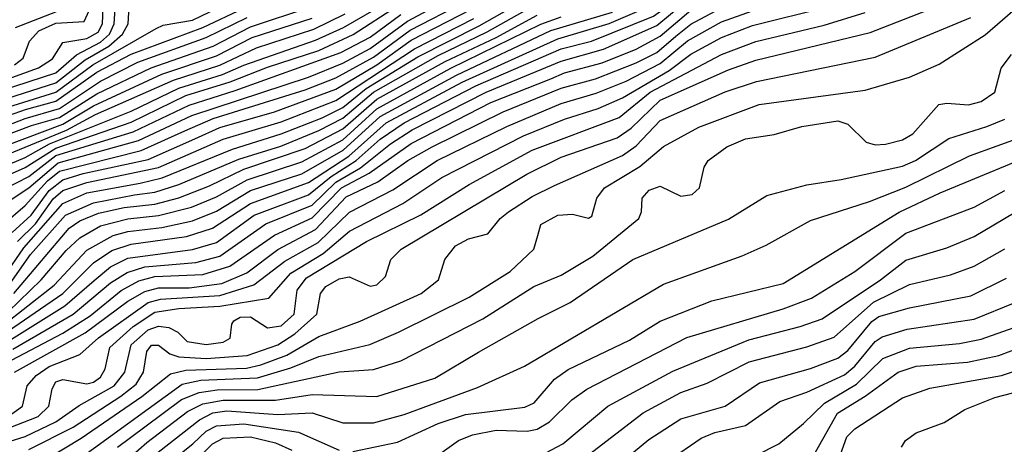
# Model space of a CAD drawing. Extents: x 997026 to 1115308, y 536381 to 619039.
# Tile 180 of 256: x 1030809 to 1033693, y 565023 to 566267. Entities that reach past the tile are written whole.
import ezdxf

# ---------------------------------------------------------------- set-up
doc = ezdxf.new("R2010")
doc.units = 0

msp = doc.modelspace()

# ---------------------------------------------------------------- linework, layer by layer
at = {"layer": '0CON20XD'}
for points in [[(1030796.5, 566245), (1030954.1, 566305.9), (1031105, 566433.5), (1031405, 566572.7), (1031581.2, 566675), (1031655, 566704), (1031870.6, 566769.4), (1031985, 566823.8), (1032092.5, 566895), (1032175, 566932.9), (1032413, 567047), (1032567.9, 567155), (1032817.9, 567315), (1033035, 567403.6), (1033095, 567451.1), (1033174.4, 567495), (1033245, 567545.7), (1033382.8, 567615), (1033448, 567655), (1033507.3, 567702.7), (1033564.3, 567765.7), (1033648.3, 567871.7), (1033801.7, 568028.3)], [(1030757.1, 565342.9), (1030934.8, 565465.2), (1031025, 565554.9), (1031078.8, 565591.2), (1031135, 565610.1), (1031297.8, 565632.2), (1031373.6, 565656.4), (1031485, 565729.4), (1031655, 565790.1), (1031772.6, 565867.4), (1031882.7, 565965), (1032105, 566084.6), (1032385, 566211.7), (1032535.9, 566255.9), (1032665, 566311.7), (1032795, 566394.4), (1032885, 566475.1), (1033135.9, 566604.1), (1033315, 566751.9), (1033465, 566844.3), (1033625, 566918.2), (1033725, 566976)], [(1030768.7, 565321.3), (1030941.3, 565428.7), (1031026.9, 565503.1), (1031075, 565543.1), (1031125, 565568.3), (1031315, 565593.9), (1031385, 565615.1), (1031495.1, 565694.9), (1031655, 565754.4), (1031721.5, 565808.5), (1031794.7, 565855), (1031865, 565917.6), (1031935, 565965.2), (1032145, 566073.5), (1032395, 566181.6), (1032484.1, 566205), (1032665, 566278.1), (1032885, 566434.9), (1033169.3, 566570.7), (1033348.4, 566715), (1033505, 566814), (1033675, 566899.9), (1033735, 566937.3)], [(1030788.3, 565301.7), (1030965.3, 565404.7), (1031075, 565496.5), (1031123.1, 565526.9), (1031175, 565543.7), (1031324.4, 565555.6), (1031395.2, 565574.8), (1031530.2, 565669.8), (1031665, 565724.4), (1031735, 565791), (1031806.7, 565833.3), (1031895, 565903.4), (1031958.8, 565945), (1032174.8, 566055), (1032395, 566146), (1032519.2, 566180.8), (1032675, 566250.1), (1032755, 566316.9), (1032885, 566394.5), (1033125, 566493.3), (1033217.9, 566542.1), (1033355, 566656.2), (1033483.5, 566745), (1033745.8, 566895)], [(1030691.9, 565808.1), (1030825, 565863.9), (1030895.9, 565904.1), (1031135, 565999.4), (1031275, 566067), (1031403.2, 566106.8), (1031465, 566134.6), (1031675, 566207.3), (1031757.6, 566245), (1031982.6, 566375)], [(1030757.4, 565722.6), (1030835, 565774.7), (1030921.5, 565848.5), (1031156.9, 565913.1), (1031313.1, 565986.9), (1031655, 566099.5), (1031755, 566140.1), (1031835, 566183.1), (1031945, 566263.5), (1032095, 566343.8)], [(1030835, 565007.9), (1030965, 565074), (1031105, 565164.5), (1031150, 565200), (1031171.6, 565235), (1031181.4, 565295), (1031195, 565313.9), (1031215, 565313.5), (1031248.9, 565288.9), (1031275, 565279.3), (1031355.2, 565274.8), (1031475, 565283.9), (1031565, 565314.4), (1031615, 565347.2), (1031679.5, 565405), (1031690, 565465), (1031705, 565485.7), (1031745, 565507.8), (1031773.8, 565513.8), (1031835, 565486.8), (1031855, 565490.4), (1031880, 565515), (1031896.2, 565565), (1031926.1, 565595), (1032294.5, 565814.5), (1032395, 565864.8), (1032558.6, 565921.4), (1032600.2, 565949.8), (1032685, 566032), (1032885, 566120.9), (1032965, 566148.4), (1033300.5, 566229.5), (1033575, 566338.1)], [(1030556.7, 565943.3), (1030915, 566055.5), (1031022.9, 566135), (1031208, 566242), (1031229, 566251), (1031315, 566266.1), (1031416.3, 566315)], [(1030755, 566060.3), (1030915, 566111.7), (1030975.3, 566164.7), (1031045, 566201.2), (1031071.3, 566225), (1031085.1, 566255), (1031089.1, 566315)], [(1030761.2, 565668.8), (1030825, 565723.4), (1030889.8, 565795), (1030925, 565823.5), (1031165, 565884.6), (1031292.2, 565942.2), (1031375, 565977.8), (1031645, 566062), (1031735, 566096.9), (1031845, 566157.5), (1031953, 566237), (1032111.6, 566318.4)], [(1030762.9, 565515), (1030821.2, 565598.8), (1030935, 565729.4), (1031005, 565759.9), (1031161.2, 565788.8), (1031226.2, 565803.8), (1031431.6, 565888.4), (1031575, 565932.9), (1031695, 565980.2), (1031755, 566010.2), (1031823.7, 566066.3), (1031975, 566158.2), (1032155, 566249), (1032304.7, 566335.3)], [(1030793, 566135), (1030818.4, 566155), (1030837.5, 566205), (1030865.2, 566235), (1030915, 566257.2), (1030997.4, 566262.6), (1031025.6, 566325)], [(1030974.6, 564975.4), (1031285, 565200), (1031339.1, 565210.9), (1031505, 565217.9), (1031602.7, 565247.3), (1031685, 565280.3), (1031834.3, 565315.7), (1031918.2, 565351.8), (1032125.4, 565455), (1032245, 565529.8), (1032314.6, 565595), (1032326.9, 565635), (1032335, 565667.1), (1032385, 565694.7), (1032427.7, 565697.7), (1032475, 565685.7), (1032485, 565691.4), (1032498.9, 565745), (1032521.8, 565775), (1032625, 565836.9), (1032695, 565895.7), (1032797.8, 565952.2), (1032975, 566019), (1033285, 566061.1), (1033415, 566099.5), (1033502.4, 566137.6), (1033637.2, 566222.8), (1033738.9, 566311.1)], [(1030559.7, 565910.3), (1030825.9, 566004.1), (1030915, 566028.8), (1031035, 566113.3), (1031135, 566166.6), (1031345, 566244.1), (1031465, 566301)], [(1030646.4, 565883.6), (1030842.8, 565957.2), (1030925, 565981.1), (1031035, 566050.5), (1031193.4, 566126.6), (1031375, 566189.8), (1031485, 566246.3), (1031661.2, 566305)], [(1030669.4, 565830.6), (1030945.9, 565944.1), (1031030.7, 565989.3), (1031259.5, 566090.5), (1031395, 566134), (1031501.9, 566185), (1031670.2, 566239.8), (1031762.2, 566285)], [(1030702.3, 566015), (1030915, 566082.9), (1031000.6, 566149.4), (1031070.1, 566189.9), (1031109.8, 566225), (1031126.8, 566255), (1031129.7, 566305)], [(1030709.5, 565230.5), (1030935, 565348.8), (1031015, 565399.5), (1031106, 565474), (1031158.1, 565501.9), (1031205, 565515.1), (1031345, 565520.6), (1031424.6, 565545.4), (1031555, 565636.3), (1031665, 565686.6), (1031751.8, 565775), (1031832.4, 565817.6), (1031955, 565904.3), (1032189.1, 566025), (1032365, 566094.5), (1032405, 566111.5), (1032515, 566141.2), (1032615, 566180.7), (1032685, 566219.4), (1032775, 566295.1)], [(1030725, 565790.8), (1030825, 565834), (1030915, 565891.3), (1031135, 565967.6), (1031295, 566045.1), (1031424.9, 566084.9), (1031535, 566128.5), (1031685, 566177.4), (1031786, 566224), (1031915, 566308.2)], [(1030732, 565755), (1030835, 565808.4), (1030915, 565869.4), (1031141.4, 565938.6), (1031305, 566017.1), (1031440.1, 566060.1), (1031749, 566171), (1031835, 566216.6), (1031925, 566282.7)], [(1030755, 565062.5), (1030862.9, 565105), (1030893.7, 565135), (1030903.7, 565186.3), (1030915, 565206.2), (1030935, 565213.5), (1031005, 565200.6), (1031025, 565205.9), (1031045, 565220.4), (1031059, 565245), (1031073.1, 565306.9), (1031141.2, 565368.8), (1031205, 565410.1), (1031275, 565421.2), (1031395, 565428.1), (1031538.6, 565451.4), (1031602.7, 565525), (1031697.7, 565582.3), (1031775, 565648), (1031931.2, 565728.8), (1032045.1, 565804.9), (1032285, 565926.7), (1032405, 565976.1), (1032502.9, 566007.1), (1032575, 566038.5), (1032711.1, 566118.9), (1032775, 566166.3), (1032865, 566215.6), (1032955, 566250.3), (1033175, 566305.4)], [(1030755, 565368.1), (1030910, 565490), (1031005, 565592.2), (1031082.5, 565635), (1031125, 565647.2), (1031225, 565658.5), (1031315, 565678.4), (1031385, 565706.8), (1031485, 565767.5), (1031635, 565815.4), (1031756.6, 565885), (1031865, 565983.6), (1032087.9, 566105), (1032365, 566235.5), (1032545, 566289.6)], [(1030765, 565027.5), (1030825, 565046.5), (1030915, 565089.4), (1030983, 565137), (1031085.2, 565195), (1031116.6, 565235), (1031135.1, 565315), (1031185, 565358.7), (1031215, 565369.1), (1031245.5, 565365.5), (1031271.8, 565351.8), (1031299.1, 565325), (1031355, 565316), (1031405, 565322.7), (1031425, 565334.5), (1031430, 565375), (1031435.6, 565385), (1031455, 565395.9), (1031485, 565396.7), (1031534.8, 565364.8), (1031575, 565370.7), (1031612.5, 565405), (1031621.4, 565475), (1031649.2, 565510.8), (1031825, 565617.3), (1031984.1, 565695.9), (1032125, 565784.2), (1032309.7, 565885), (1032565, 565981.3), (1032655.1, 566055), (1032864.4, 566165.6), (1032965, 566203.8), (1033165, 566251.3), (1033285, 566288.6)], [(1030773.6, 565485), (1030840.8, 565579.2), (1030942.6, 565695), (1031025, 565731.3), (1031145, 565754.4), (1031205, 565762.3), (1031275, 565784.3), (1031451.1, 565858.9), (1031573.5, 565896.5), (1031685, 565942.6), (1031755, 565979.1), (1031845, 566054.9), (1032035, 566162.8), (1032178.4, 566231.6), (1032305, 566303)], [(1030775, 566093.7), (1030863.8, 566126.2), (1030905, 566152.8), (1030935, 566200.3), (1031005, 566211.9), (1031038.7, 566231.3), (1031051.1, 566255), (1031053.2, 566305)], [(1030775, 565104.5), (1030816.5, 565135), (1030830.6, 565195), (1030857, 565225), (1030895, 565251.7), (1030985, 565286.7), (1031039.1, 565335), (1031185, 565438.6), (1031221.6, 565448.4), (1031395, 565459.8), (1031495, 565491.1), (1031585, 565559.8), (1031683.1, 565615), (1031775, 565703.3), (1031901.3, 565768.7), (1032031.9, 565855), (1032235.8, 565955), (1032395, 566022), (1032497.8, 566052.2), (1032585, 566087.5), (1032685, 566139), (1032765, 566205.3), (1032865, 566261.1), (1032955, 566293.6)], [(1030786.4, 565643.6), (1030842.3, 565695), (1030895, 565767.2), (1030935, 565798.7), (1030995, 565817.2), (1031185, 565858.3), (1031321.3, 565918.7), (1031395, 565951.3), (1031555, 565997.1), (1031735, 566063.6), (1031855.3, 566135), (1031955, 566207.2), (1032132.1, 566297.9)], [(1030791.5, 565465), (1030953.8, 565656.2), (1030985, 565678.6), (1031039.7, 565700.3), (1031115, 565716.9), (1031205, 565726.9), (1031275, 565745.5), (1031365, 565780.3), (1031465, 565829.1), (1031645, 565889.7), (1031755, 565947.5), (1031855, 566034.8), (1032055, 566144.9), (1032204.4, 566215.6), (1032325, 566281)], [(1030793.7, 565235), (1031000, 565350), (1031125, 565442.9), (1031175, 565471.2), (1031215, 565481.6), (1031305, 565482.1), (1031401.1, 565495), (1031473.9, 565526.1), (1031565, 565594.6), (1031675, 565652.6), (1031765, 565748.7), (1031857.4, 565792.6), (1031946, 565855), (1032017.4, 565895), (1032225, 565997.6), (1032395, 566066.6), (1032495, 566094.1), (1032615, 566141.2), (1032675, 566171.4), (1032731.1, 566218.9), (1032775, 566254.3), (1032875, 566308.3)], [(1030555, 565873.8), (1030825, 565977.6), (1030925, 566007), (1031045, 566087.8), (1031155, 566142.6), (1031355, 566214.9), (1031475, 566273.8)], [(1030651.7, 565855), (1030935, 565961.4), (1031025, 566015.4), (1031225, 566107.5), (1031385, 566161.1), (1031489.8, 566215), (1031665, 566272)], [(1030775, 565411.1), (1030871.7, 565505), (1030945, 565591.6), (1030985, 565628.5), (1031045, 565663.6), (1031125, 565684.4), (1031215, 565693.3), (1031312, 565718), (1031385, 565748.9), (1031475, 565798.6), (1031635, 565850.6), (1031755, 565915.4), (1031855, 566006.2), (1032071.2, 566125), (1032335.6, 566254.4), (1032395, 566276.2)], [(1030802.4, 565617.6), (1030855, 565669.7), (1030907, 565743), (1030935, 565767.1), (1031005, 565790.5), (1031215.6, 565834.4), (1031405, 565917.3), (1031575, 565968.6), (1031735, 566031), (1031965, 566182.5), (1032138.9, 566271.1)], [(1030895, 564984.4), (1030988.7, 565041.3), (1031166.1, 565163.9), (1031250, 565230), (1031295, 565240.6), (1031473.5, 565246.5), (1031515, 565256.6), (1031591.7, 565285), (1031685, 565338.8), (1031805.7, 565384.3), (1031985, 565464.8), (1032035.4, 565505), (1032053.8, 565565), (1032085.5, 565604.5), (1032123.1, 565625), (1032179.9, 565640.1), (1032216.5, 565685), (1032240.8, 565705), (1032310.2, 565749.8), (1032375, 565781.6), (1032575, 565869.8), (1032615, 565897.9), (1032685, 565971.8), (1032875, 566056.1), (1032966.8, 566086.8), (1033315, 566158.1), (1033595, 566273.5)], [(1031094.8, 565015.2), (1031175.5, 565074.5), (1031283, 565155), (1031334.5, 565175.5), (1031387.3, 565182.7), (1031506.1, 565183.9), (1031745, 565235.5), (1031845, 565242.5), (1031925, 565267.6), (1032165, 565391), (1032315, 565486.2), (1032395, 565518.9), (1032488, 565575), (1032622.7, 565685), (1032630, 565705), (1032632.2, 565745), (1032652.2, 565767.8), (1032685, 565780), (1032745, 565750.4), (1032778.6, 565755), (1032800.5, 565775), (1032813.5, 565835), (1032825.5, 565855), (1032880.5, 565895), (1032935, 565918.3), (1033019.1, 565930.9), (1033100, 565955), (1033205, 565971), (1033235, 565961.8), (1033288.7, 565908.7), (1033315, 565901), (1033345, 565903), (1033394.5, 565915.5), (1033425, 565933.4), (1033501.5, 566018.5), (1033525, 566022.8), (1033587.7, 566017.7), (1033625, 566027.3), (1033665.4, 566055), (1033683.8, 566125), (1033714, 566165)], [(1031035, 564899.7), (1031181.5, 565028.5), (1031300.7, 565119.3), (1031345, 565142.1), (1031405, 565153.1), (1031557.7, 565152.3), (1031665, 565168.9), (1031855, 565163.7), (1032025, 565217), (1032152.9, 565292.9), (1032327.5, 565392.5), (1032421.5, 565438.5), (1032605, 565565.3), (1032885, 565683.4), (1032997.7, 565752.3), (1033115, 565783.8), (1033215, 565798.9), (1033395, 565837.9), (1033432.9, 565855), (1033530.8, 565919.2), (1033642.2, 565955), (1033695, 565975.6)], [(1031169.8, 564965), (1031335.2, 565094.8), (1031374.8, 565115.2), (1031415, 565121.1), (1031565, 565110.9), (1031665, 565115.2), (1031755, 565086.8), (1031845, 565086.2), (1031935, 565110.9), (1032149.9, 565190.1), (1032287.7, 565252.3), (1032695, 565492.5), (1032925, 565576), (1032995, 565606.9), (1033125, 565679.1), (1033298.1, 565735), (1033405, 565776.8), (1033591.3, 565868.7), (1033752.7, 565927.3)], [(1031785, 565002.4), (1031915, 565029.8), (1032035, 565084.1), (1032115, 565111.2), (1032288.2, 565131.8), (1032316, 565145), (1032375, 565214.2), (1032415, 565242.7), (1032595, 565329), (1032685, 565384.3), (1032835.9, 565444.1), (1033045, 565494.3), (1033385, 565703.5), (1033505, 565759.8), (1033826.6, 565893.3)], [(1032001.4, 564968.6), (1032094.6, 565035), (1032135, 565051.6), (1032204.9, 565065.1), (1032295, 565062.3), (1032325, 565067.7), (1032360.6, 565089.4), (1032426.4, 565153.6), (1032469.6, 565185), (1032763.2, 565336.8), (1033045, 565420.3), (1033128.4, 565451.6), (1033255, 565530), (1033405, 565642), (1033605, 565718.1), (1033695, 565766.7)], [(1032315, 564980.2), (1032399.3, 565025), (1032447.6, 565065), (1032532, 565135), (1032722.4, 565237.6), (1032945, 565330), (1033095, 565368.1), (1033159.4, 565390.6), (1033330.7, 565505), (1033405, 565563.3), (1033525, 565599.3), (1033605, 565631.9), (1033751.3, 565718.7)], [(1032708.5, 564975), (1032805, 565041.5), (1032845, 565057.6), (1032935, 565078.4), (1033035, 565149.2), (1033115, 565176.5), (1033225, 565227.4), (1033255, 565252.7), (1033315, 565324.5), (1033335, 565338.7), (1033408.8, 565361.2), (1033605, 565390), (1033725, 565438.5), (1033805.4, 565494.6), (1033895, 565585.7), (1033944.3, 565625.7), (1034031.8, 565675), (1034095, 565699.6)], [(1032475, 564992.6), (1032635, 565116), (1032745, 565175.2), (1032822.9, 565202.9), (1032945.4, 565264.6), (1033115, 565308.8), (1033195, 565337.7), (1033310.1, 565439.9), (1033415, 565491.9), (1033535, 565520.4), (1033605, 565545.7), (1033695, 565596.6)], [(1032445, 564867.1), (1032652.1, 565037.9), (1032745, 565098.3), (1032875, 565134.8), (1032976.1, 565203.9), (1033125, 565245.5), (1033205, 565275.8), (1033235, 565297.9), (1033305, 565382.8), (1033325, 565398.3), (1033415, 565423.4), (1033595, 565458.1), (1033699.6, 565510.4)], [(1032965, 564990.2), (1033032.7, 565025), (1033105, 565084), (1033165.9, 565144.1), (1033260, 565200), (1033337.1, 565275), (1033415, 565304.9), (1033561.5, 565318.5), (1033625, 565331.1), (1033755, 565377.1)], [(1033118.1, 564961.9), (1033204.5, 565115), (1033285.8, 565164.2), (1033382.2, 565235), (1033435, 565251.9), (1033585, 565264.3), (1033676.8, 565283.2), (1033785.8, 565324.2)], [(1033135.3, 564775), (1033231.7, 565045), (1033255, 565068.9), (1033395, 565159.8), (1033475, 565188), (1033685, 565225.1), (1033790.3, 565259.7)], [(1033391.4, 565015), (1033403.1, 565035), (1033435, 565056.8), (1033517, 565087), (1033577.8, 565125), (1033665, 565160.5), (1033775, 565188.8)], [(1031190.8, 564925), (1031315.7, 565025), (1031355, 565061.9), (1031385, 565077.6), (1031465, 565083.6), (1031625, 565058.9), (1031745, 565006.4)], [(1031295, 564946.4), (1031373.1, 565025), (1031405, 565041.6), (1031485, 565045.3), (1031557.6, 565027.6), (1031605.9, 565005.9)]]:
    msp.add_lwpolyline(points, dxfattribs=at)

doc.saveas('drawing.dxf')
